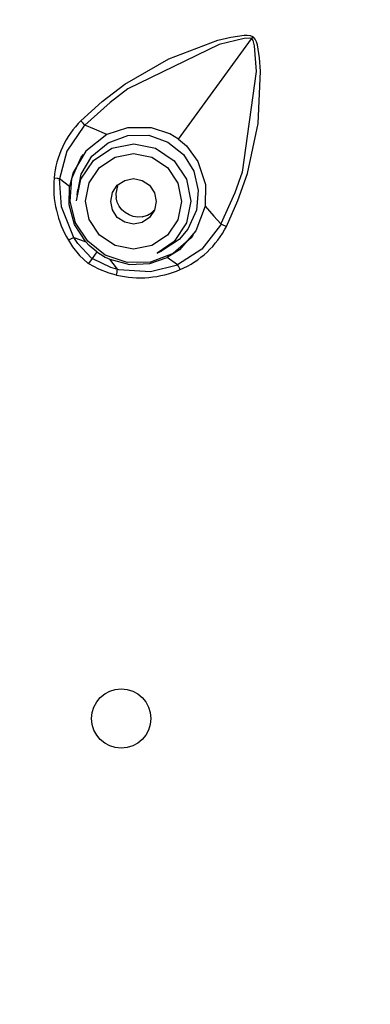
# Model space of a CAD drawing. Header units: millimetres. Extents: x -0.13 to 0.24, y 0 to 1.59.
# Tile 30 of 68: x -0.06278 to -0.05507, y 0.787 to 0.80865. Entities that reach past the tile are written whole.
import ezdxf

# ---------------------------------------------------------------- set-up
doc = ezdxf.new("R2010")
doc.units = ezdxf.units.MM
doc.layers.add('BLOCKS', color=3, linetype='Continuous')

msp = doc.modelspace()

# ---------------------------------------------------------------- linework, layer by layer
at = {"layer": 'BLOCKS'}
for points, knots in [([(-0.040013, 0.789885), (-0.040013, 0.807004), (-0.053889, 0.820881), (-0.071007, 0.820881), (-0.071007, 0.820881), (-0.088126, 0.820881), (-0.102004, 0.807004), (-0.102004, 0.789885), (-0.102004, 0.789885), (-0.102004, 0.772768), (-0.088126, 0.758889), (-0.071007, 0.758889), (-0.071007, 0.758889), (-0.053889, 0.758889), (-0.040013, 0.772768), (-0.040013, 0.789885)], [0, 0, 0, 0, 0.25, 0.25, 0.25, 0.25, 0.5, 0.5, 0.5, 0.5, 0.75, 0.75, 0.75, 0.75, 1, 1, 1, 1]), ([(-0.044015, 0.789885), (-0.044015, 0.804795), (-0.056101, 0.81688), (-0.071007, 0.81688), (-0.071007, 0.81688), (-0.085916, 0.81688), (-0.098, 0.804795), (-0.098, 0.789885), (-0.098, 0.789885), (-0.098, 0.774977), (-0.085916, 0.762892), (-0.071007, 0.762892), (-0.071007, 0.762892), (-0.056101, 0.762892), (-0.044015, 0.774977), (-0.044015, 0.789885)], [0, 0, 0, 0, 0.25, 0.25, 0.25, 0.25, 0.5, 0.5, 0.5, 0.5, 0.75, 0.75, 0.75, 0.75, 1, 1, 1, 1]), ([(-0.061434, 0.806426), (-0.061434, 0.806426), (-0.06097, 0.806847), (-0.06097, 0.806847), (-0.06097, 0.806847), (-0.06097, 0.806847), (-0.060465, 0.807228), (-0.060465, 0.807228), (-0.060465, 0.807228), (-0.060465, 0.807228), (-0.059498, 0.807786), (-0.059498, 0.807786), (-0.059498, 0.807786), (-0.059498, 0.807786), (-0.058422, 0.808194), (-0.058422, 0.808194), (-0.058422, 0.808194), (-0.058422, 0.808194), (-0.05814, 0.808265), (-0.05814, 0.808265), (-0.05814, 0.808265), (-0.05814, 0.808265), (-0.057848, 0.808308), (-0.057848, 0.808308), (-0.057848, 0.808308), (-0.057848, 0.808308), (-0.057782, 0.808308), (-0.057782, 0.808308), (-0.057782, 0.808308), (-0.057782, 0.808308), (-0.057714, 0.808298), (-0.057714, 0.808298), (-0.057714, 0.808298), (-0.057714, 0.808298), (-0.057662, 0.808279), (-0.057662, 0.808279), (-0.057662, 0.808279), (-0.057662, 0.808279), (-0.05765, 0.808271), (-0.05765, 0.808271)], [0, 0, 0, 0, 0.1, 0.1, 0.1, 0.1, 0.2, 0.2, 0.2, 0.2, 0.3, 0.3, 0.3, 0.3, 0.4, 0.4, 0.4, 0.4, 0.5, 0.5, 0.5, 0.5, 0.6, 0.6, 0.6, 0.6, 0.7, 0.7, 0.7, 0.7, 0.8, 0.8, 0.8, 0.8, 0.9, 0.9, 0.9, 0.9, 1, 1, 1, 1]), ([(-0.057683, 0.808229), (-0.057683, 0.808229), (-0.057689, 0.808234), (-0.057689, 0.808234), (-0.057689, 0.808234), (-0.057689, 0.808234), (-0.057728, 0.808244), (-0.057728, 0.808244), (-0.057728, 0.808244), (-0.057728, 0.808244), (-0.057844, 0.808236), (-0.057844, 0.808236), (-0.057844, 0.808236), (-0.057844, 0.808236), (-0.058397, 0.808101), (-0.058397, 0.808101), (-0.058397, 0.808101), (-0.058397, 0.808101), (-0.060403, 0.807124), (-0.060403, 0.807124), (-0.060403, 0.807124), (-0.060403, 0.807124), (-0.060792, 0.80683), (-0.060792, 0.80683), (-0.060792, 0.80683), (-0.060792, 0.80683), (-0.061347, 0.806329), (-0.061347, 0.806329)], [0, 0, 0, 0, 0.142857, 0.142857, 0.142857, 0.142857, 0.285714, 0.285714, 0.285714, 0.285714, 0.428571, 0.428571, 0.428571, 0.428571, 0.571429, 0.571429, 0.571429, 0.571429, 0.714286, 0.714286, 0.714286, 0.714286, 0.857143, 0.857143, 0.857143, 0.857143, 1, 1, 1, 1]), ([(-0.058236, 0.804104), (-0.058236, 0.804104), (-0.057981, 0.804673), (-0.057981, 0.804673), (-0.057981, 0.804673), (-0.057981, 0.804673), (-0.057774, 0.805269), (-0.057774, 0.805269), (-0.057774, 0.805269), (-0.057774, 0.805269), (-0.05754, 0.806364), (-0.05754, 0.806364), (-0.05754, 0.806364), (-0.05754, 0.806364), (-0.057484, 0.807515), (-0.057484, 0.807515), (-0.057484, 0.807515), (-0.057484, 0.807515), (-0.057507, 0.807805), (-0.057507, 0.807805), (-0.057507, 0.807805), (-0.057507, 0.807805), (-0.057554, 0.808093), (-0.057554, 0.808093), (-0.057554, 0.808093), (-0.057554, 0.808093), (-0.057575, 0.808157), (-0.057575, 0.808157), (-0.057575, 0.808157), (-0.057575, 0.808157), (-0.057604, 0.808219), (-0.057604, 0.808219), (-0.057604, 0.808219), (-0.057604, 0.808219), (-0.057639, 0.80826), (-0.057639, 0.80826), (-0.057639, 0.80826), (-0.057639, 0.80826), (-0.05765, 0.808271), (-0.05765, 0.808271)], [0, 0, 0, 0, 0.1, 0.1, 0.1, 0.1, 0.2, 0.2, 0.2, 0.2, 0.3, 0.3, 0.3, 0.3, 0.4, 0.4, 0.4, 0.4, 0.5, 0.5, 0.5, 0.5, 0.6, 0.6, 0.6, 0.6, 0.7, 0.7, 0.7, 0.7, 0.8, 0.8, 0.8, 0.8, 0.9, 0.9, 0.9, 0.9, 1, 1, 1, 1]), ([(-0.057683, 0.808229), (-0.057683, 0.808229), (-0.057675, 0.808223), (-0.057675, 0.808223), (-0.057675, 0.808223), (-0.057675, 0.808223), (-0.057652, 0.808188), (-0.057652, 0.808188), (-0.057652, 0.808188), (-0.057652, 0.808188), (-0.057625, 0.808074), (-0.057625, 0.808074), (-0.057625, 0.808074), (-0.057625, 0.808074), (-0.057581, 0.807509), (-0.057581, 0.807509), (-0.057581, 0.807509), (-0.057581, 0.807509), (-0.05789, 0.805298), (-0.05789, 0.805298), (-0.05789, 0.805298), (-0.05789, 0.805298), (-0.058049, 0.804839), (-0.058049, 0.804839), (-0.058049, 0.804839), (-0.058049, 0.804839), (-0.058356, 0.804156), (-0.058356, 0.804156)], [0, 0, 0, 0, 0.142857, 0.142857, 0.142857, 0.142857, 0.285714, 0.285714, 0.285714, 0.285714, 0.428571, 0.428571, 0.428571, 0.428571, 0.571429, 0.571429, 0.571429, 0.571429, 0.714286, 0.714286, 0.714286, 0.714286, 0.857143, 0.857143, 0.857143, 0.857143, 1, 1, 1, 1]), ([(-0.061347, 0.806329), (-0.061347, 0.806329), (-0.061347, 0.806329), (-0.061347, 0.806329), (-0.061347, 0.806329), (-0.061347, 0.806329), (-0.061367, 0.806308), (-0.061367, 0.806308), (-0.061367, 0.806308), (-0.061367, 0.806308), (-0.061746, 0.80576), (-0.061746, 0.80576), (-0.061746, 0.80576), (-0.061746, 0.80576), (-0.061901, 0.805145), (-0.061901, 0.805145)], [0, 0, 0, 0, 0.25, 0.25, 0.25, 0.25, 0.5, 0.5, 0.5, 0.5, 0.75, 0.75, 0.75, 0.75, 1, 1, 1, 1]), ([(-0.061347, 0.806329), (-0.061347, 0.806329), (-0.061384, 0.806375), (-0.061384, 0.806375), (-0.061384, 0.806375), (-0.061384, 0.806375), (-0.061403, 0.806393), (-0.061403, 0.806393), (-0.061403, 0.806393), (-0.061403, 0.806393), (-0.061434, 0.806426), (-0.061434, 0.806426)], [0, 0, 0, 0, 0.333333, 0.333333, 0.333333, 0.333333, 0.666667, 0.666667, 0.666667, 0.666667, 1, 1, 1, 1]), ([(-0.060864, 0.80612), (-0.060864, 0.80612), (-0.061134, 0.806238), (-0.061134, 0.806238), (-0.061134, 0.806238), (-0.061134, 0.806238), (-0.061347, 0.806329), (-0.061347, 0.806329)], [0, 0, 0, 0, 0.5, 0.5, 0.5, 0.5, 1, 1, 1, 1]), ([(-0.060864, 0.80612), (-0.060864, 0.80612), (-0.061322, 0.80576), (-0.061322, 0.80576), (-0.061322, 0.80576), (-0.061322, 0.80576), (-0.061603, 0.805286), (-0.061603, 0.805286), (-0.061603, 0.805286), (-0.061603, 0.805286), (-0.061684, 0.80498), (-0.061684, 0.80498)], [0, 0, 0, 0, 0.333333, 0.333333, 0.333333, 0.333333, 0.666667, 0.666667, 0.666667, 0.666667, 1, 1, 1, 1]), ([(-0.061496, 0.804909), (-0.061496, 0.804909), (-0.061427, 0.805249), (-0.061427, 0.805249), (-0.061427, 0.805249), (-0.061427, 0.805249), (-0.061196, 0.805644), (-0.061196, 0.805644), (-0.061196, 0.805644), (-0.061196, 0.805644), (-0.060838, 0.805942), (-0.060838, 0.805942), (-0.060838, 0.805942), (-0.060838, 0.805942), (-0.060401, 0.806104), (-0.060401, 0.806104), (-0.060401, 0.806104), (-0.060401, 0.806104), (-0.059941, 0.806106), (-0.059941, 0.806106), (-0.059941, 0.806106), (-0.059941, 0.806106), (-0.059521, 0.805954), (-0.059521, 0.805954), (-0.059521, 0.805954), (-0.059521, 0.805954), (-0.059182, 0.805681), (-0.059182, 0.805681), (-0.059182, 0.805681), (-0.059182, 0.805681), (-0.058954, 0.805317), (-0.058954, 0.805317), (-0.058954, 0.805317), (-0.058954, 0.805317), (-0.058854, 0.804895), (-0.058854, 0.804895), (-0.058854, 0.804895), (-0.058854, 0.804895), (-0.058896, 0.804456), (-0.058896, 0.804456), (-0.058896, 0.804456), (-0.058896, 0.804456), (-0.059084, 0.804042), (-0.059084, 0.804042), (-0.059084, 0.804042), (-0.059084, 0.804042), (-0.059277, 0.803816), (-0.059277, 0.803816), (-0.059277, 0.803816), (-0.059277, 0.803816), (-0.059277, 0.803816), (-0.059277, 0.803816)], [0, 0, 0, 0, 0.076923, 0.076923, 0.076923, 0.076923, 0.153846, 0.153846, 0.153846, 0.153846, 0.230769, 0.230769, 0.230769, 0.230769, 0.307692, 0.307692, 0.307692, 0.307692, 0.384615, 0.384615, 0.384615, 0.384615, 0.461538, 0.461538, 0.461538, 0.461538, 0.538462, 0.538462, 0.538462, 0.538462, 0.615385, 0.615385, 0.615385, 0.615385, 0.692308, 0.692308, 0.692308, 0.692308, 0.769231, 0.769231, 0.769231, 0.769231, 0.846154, 0.846154, 0.846154, 0.846154, 0.923077, 0.923077, 0.923077, 0.923077, 1, 1, 1, 1]), ([(-0.059285, 0.806019), (-0.059285, 0.806019), (-0.059482, 0.806139), (-0.059482, 0.806139), (-0.059482, 0.806139), (-0.059482, 0.806139), (-0.059883, 0.806273), (-0.059883, 0.806273), (-0.059883, 0.806273), (-0.059883, 0.806273), (-0.060411, 0.806273), (-0.060411, 0.806273), (-0.060411, 0.806273), (-0.060411, 0.806273), (-0.060864, 0.80612), (-0.060864, 0.80612)], [0, 0, 0, 0, 0.25, 0.25, 0.25, 0.25, 0.5, 0.5, 0.5, 0.5, 0.75, 0.75, 0.75, 0.75, 1, 1, 1, 1]), ([(-0.061527, 0.804663), (-0.061527, 0.804663), (-0.061432, 0.805143), (-0.061432, 0.805143), (-0.061432, 0.805143), (-0.061432, 0.805143), (-0.06116, 0.805549), (-0.06116, 0.805549), (-0.06116, 0.805549), (-0.06116, 0.805549), (-0.060753, 0.80582), (-0.060753, 0.80582), (-0.060753, 0.80582), (-0.060753, 0.80582), (-0.060272, 0.805915), (-0.060272, 0.805915)], [0, 0, 0, 0, 0.25, 0.25, 0.25, 0.25, 0.5, 0.5, 0.5, 0.5, 0.75, 0.75, 0.75, 0.75, 1, 1, 1, 1]), ([(-0.060272, 0.805915), (-0.060272, 0.805915), (-0.059792, 0.80582), (-0.059792, 0.80582), (-0.059792, 0.80582), (-0.059792, 0.80582), (-0.059386, 0.805547), (-0.059386, 0.805547), (-0.059386, 0.805547), (-0.059386, 0.805547), (-0.059113, 0.805139), (-0.059113, 0.805139), (-0.059113, 0.805139), (-0.059113, 0.805139), (-0.059018, 0.804659), (-0.059018, 0.804659), (-0.059018, 0.804659), (-0.059018, 0.804659), (-0.059113, 0.804181), (-0.059113, 0.804181), (-0.059113, 0.804181), (-0.059113, 0.804181), (-0.059386, 0.803773), (-0.059386, 0.803773), (-0.059386, 0.803773), (-0.059386, 0.803773), (-0.059761, 0.803516), (-0.059761, 0.803516)], [0, 0, 0, 0, 0.142857, 0.142857, 0.142857, 0.142857, 0.285714, 0.285714, 0.285714, 0.285714, 0.428571, 0.428571, 0.428571, 0.428571, 0.571429, 0.571429, 0.571429, 0.571429, 0.714286, 0.714286, 0.714286, 0.714286, 0.857143, 0.857143, 0.857143, 0.857143, 1, 1, 1, 1]), ([(-0.059285, 0.806019), (-0.059285, 0.806019), (-0.059111, 0.805872), (-0.059111, 0.805872), (-0.059111, 0.805872), (-0.059111, 0.805872), (-0.058863, 0.805528), (-0.058863, 0.805528), (-0.058863, 0.805528), (-0.058863, 0.805528), (-0.058695, 0.805027), (-0.058695, 0.805027), (-0.058695, 0.805027), (-0.058695, 0.805027), (-0.058701, 0.804549), (-0.058701, 0.804549)], [0, 0, 0, 0, 0.25, 0.25, 0.25, 0.25, 0.5, 0.5, 0.5, 0.5, 0.75, 0.75, 0.75, 0.75, 1, 1, 1, 1]), ([(-0.058968, 0.803928), (-0.058968, 0.803928), (-0.05901, 0.803851), (-0.05901, 0.803851), (-0.05901, 0.803851), (-0.05901, 0.803851), (-0.059409, 0.803508), (-0.059409, 0.803508), (-0.059409, 0.803508), (-0.059409, 0.803508), (-0.059902, 0.803319), (-0.059902, 0.803319), (-0.059902, 0.803319), (-0.059902, 0.803319), (-0.060419, 0.803309), (-0.060419, 0.803309), (-0.060419, 0.803309), (-0.060419, 0.803309), (-0.060898, 0.803471), (-0.060898, 0.803471), (-0.060898, 0.803471), (-0.060898, 0.803471), (-0.061285, 0.803775), (-0.061285, 0.803775), (-0.061285, 0.803775), (-0.061285, 0.803775), (-0.06155, 0.804183), (-0.06155, 0.804183), (-0.06155, 0.804183), (-0.06155, 0.804183), (-0.061672, 0.804657), (-0.061672, 0.804657), (-0.061672, 0.804657), (-0.061672, 0.804657), (-0.06163, 0.805155), (-0.06163, 0.805155), (-0.06163, 0.805155), (-0.06163, 0.805155), (-0.061425, 0.805625), (-0.061425, 0.805625), (-0.061425, 0.805625), (-0.061425, 0.805625), (-0.061378, 0.805681), (-0.061378, 0.805681)], [0, 0, 0, 0, 0.090909, 0.090909, 0.090909, 0.090909, 0.181818, 0.181818, 0.181818, 0.181818, 0.272727, 0.272727, 0.272727, 0.272727, 0.363636, 0.363636, 0.363636, 0.363636, 0.454545, 0.454545, 0.454545, 0.454545, 0.545455, 0.545455, 0.545455, 0.545455, 0.636364, 0.636364, 0.636364, 0.636364, 0.727273, 0.727273, 0.727273, 0.727273, 0.818182, 0.818182, 0.818182, 0.818182, 0.909091, 0.909091, 0.909091, 0.909091, 1, 1, 1, 1]), ([(-0.060279, 0.803599), (-0.060279, 0.803599), (-0.059875, 0.80368), (-0.059875, 0.80368), (-0.059875, 0.80368), (-0.059875, 0.80368), (-0.059533, 0.803907), (-0.059533, 0.803907), (-0.059533, 0.803907), (-0.059533, 0.803907), (-0.059304, 0.804249), (-0.059304, 0.804249), (-0.059304, 0.804249), (-0.059304, 0.804249), (-0.059223, 0.80465), (-0.059223, 0.80465), (-0.059223, 0.80465), (-0.059223, 0.80465), (-0.059304, 0.805054), (-0.059304, 0.805054), (-0.059304, 0.805054), (-0.059304, 0.805054), (-0.059533, 0.805398), (-0.059533, 0.805398), (-0.059533, 0.805398), (-0.059533, 0.805398), (-0.059875, 0.805627), (-0.059875, 0.805627), (-0.059875, 0.805627), (-0.059875, 0.805627), (-0.060279, 0.805706), (-0.060279, 0.805706), (-0.060279, 0.805706), (-0.060279, 0.805706), (-0.060682, 0.805627), (-0.060682, 0.805627), (-0.060682, 0.805627), (-0.060682, 0.805627), (-0.061024, 0.8054), (-0.061024, 0.8054), (-0.061024, 0.8054), (-0.061024, 0.8054), (-0.061254, 0.805058), (-0.061254, 0.805058), (-0.061254, 0.805058), (-0.061254, 0.805058), (-0.061334, 0.804655), (-0.061334, 0.804655), (-0.061334, 0.804655), (-0.061334, 0.804655), (-0.061254, 0.804251), (-0.061254, 0.804251), (-0.061254, 0.804251), (-0.061254, 0.804251), (-0.061024, 0.803909), (-0.061024, 0.803909), (-0.061024, 0.803909), (-0.061024, 0.803909), (-0.060682, 0.80368), (-0.060682, 0.80368), (-0.060682, 0.80368), (-0.060682, 0.80368), (-0.060279, 0.803599), (-0.060279, 0.803599)], [0, 0, 0, 0, 0.0625, 0.0625, 0.0625, 0.0625, 0.125, 0.125, 0.125, 0.125, 0.1875, 0.1875, 0.1875, 0.1875, 0.25, 0.25, 0.25, 0.25, 0.3125, 0.3125, 0.3125, 0.3125, 0.375, 0.375, 0.375, 0.375, 0.4375, 0.4375, 0.4375, 0.4375, 0.5, 0.5, 0.5, 0.5, 0.5625, 0.5625, 0.5625, 0.5625, 0.625, 0.625, 0.625, 0.625, 0.6875, 0.6875, 0.6875, 0.6875, 0.75, 0.75, 0.75, 0.75, 0.8125, 0.8125, 0.8125, 0.8125, 0.875, 0.875, 0.875, 0.875, 0.9375, 0.9375, 0.9375, 0.9375, 1, 1, 1, 1]), ([(-0.061901, 0.805145), (-0.061901, 0.805145), (-0.061941, 0.805153), (-0.061941, 0.805153), (-0.061941, 0.805153), (-0.061941, 0.805153), (-0.061955, 0.805155), (-0.061955, 0.805155), (-0.061955, 0.805155), (-0.061955, 0.805155), (-0.062024, 0.805166), (-0.062024, 0.805166)], [0, 0, 0, 0, 0.333333, 0.333333, 0.333333, 0.333333, 0.666667, 0.666667, 0.666667, 0.666667, 1, 1, 1, 1]), ([(-0.061587, 0.80386), (-0.061587, 0.80386), (-0.061587, 0.80386), (-0.061587, 0.80386), (-0.061587, 0.80386), (-0.061587, 0.80386), (-0.061597, 0.803876), (-0.061597, 0.803876), (-0.061597, 0.803876), (-0.061597, 0.803876), (-0.061862, 0.80453), (-0.061862, 0.80453), (-0.061862, 0.80453), (-0.061862, 0.80453), (-0.061901, 0.805145), (-0.061901, 0.805145)], [0, 0, 0, 0, 0.25, 0.25, 0.25, 0.25, 0.5, 0.5, 0.5, 0.5, 0.75, 0.75, 0.75, 0.75, 1, 1, 1, 1]), ([(-0.060279, 0.804154), (-0.060279, 0.804154), (-0.060088, 0.804191), (-0.060088, 0.804191), (-0.060088, 0.804191), (-0.060088, 0.804191), (-0.059927, 0.804298), (-0.059927, 0.804298), (-0.059927, 0.804298), (-0.059927, 0.804298), (-0.059817, 0.804462), (-0.059817, 0.804462), (-0.059817, 0.804462), (-0.059817, 0.804462), (-0.05978, 0.804652), (-0.05978, 0.804652), (-0.05978, 0.804652), (-0.05978, 0.804652), (-0.059817, 0.804843), (-0.059817, 0.804843), (-0.059817, 0.804843), (-0.059817, 0.804843), (-0.059927, 0.805006), (-0.059927, 0.805006), (-0.059927, 0.805006), (-0.059927, 0.805006), (-0.060088, 0.805114), (-0.060088, 0.805114), (-0.060088, 0.805114), (-0.060088, 0.805114), (-0.060279, 0.805153), (-0.060279, 0.805153), (-0.060279, 0.805153), (-0.060279, 0.805153), (-0.060469, 0.805114), (-0.060469, 0.805114), (-0.060469, 0.805114), (-0.060469, 0.805114), (-0.060633, 0.805006), (-0.060633, 0.805006), (-0.060633, 0.805006), (-0.060633, 0.805006), (-0.06074, 0.804845), (-0.06074, 0.804845), (-0.06074, 0.804845), (-0.06074, 0.804845), (-0.060777, 0.804652), (-0.060777, 0.804652), (-0.060777, 0.804652), (-0.060777, 0.804652), (-0.06074, 0.804464), (-0.06074, 0.804464), (-0.06074, 0.804464), (-0.06074, 0.804464), (-0.060633, 0.804301), (-0.060633, 0.804301), (-0.060633, 0.804301), (-0.060633, 0.804301), (-0.060469, 0.804193), (-0.060469, 0.804193), (-0.060469, 0.804193), (-0.060469, 0.804193), (-0.060279, 0.804154), (-0.060279, 0.804154)], [0, 0, 0, 0, 0.0625, 0.0625, 0.0625, 0.0625, 0.125, 0.125, 0.125, 0.125, 0.1875, 0.1875, 0.1875, 0.1875, 0.25, 0.25, 0.25, 0.25, 0.3125, 0.3125, 0.3125, 0.3125, 0.375, 0.375, 0.375, 0.375, 0.4375, 0.4375, 0.4375, 0.4375, 0.5, 0.5, 0.5, 0.5, 0.5625, 0.5625, 0.5625, 0.5625, 0.625, 0.625, 0.625, 0.625, 0.6875, 0.6875, 0.6875, 0.6875, 0.75, 0.75, 0.75, 0.75, 0.8125, 0.8125, 0.8125, 0.8125, 0.875, 0.875, 0.875, 0.875, 0.9375, 0.9375, 0.9375, 0.9375, 1, 1, 1, 1]), ([(-0.060628, 0.804994), (-0.060628, 0.804994), (-0.060664, 0.804824), (-0.060664, 0.804824), (-0.060664, 0.804824), (-0.060664, 0.804824), (-0.060659, 0.804733), (-0.060659, 0.804733)], [0, 0, 0, 0, 0.5, 0.5, 0.5, 0.5, 1, 1, 1, 1]), ([(-0.061328, 0.803764), (-0.061328, 0.803764), (-0.061572, 0.804143), (-0.061572, 0.804143), (-0.061572, 0.804143), (-0.061572, 0.804143), (-0.06169, 0.804576), (-0.06169, 0.804576), (-0.06169, 0.804576), (-0.06169, 0.804576), (-0.061684, 0.80498), (-0.061684, 0.80498)], [0, 0, 0, 0, 0.333333, 0.333333, 0.333333, 0.333333, 0.666667, 0.666667, 0.666667, 0.666667, 1, 1, 1, 1]), ([(-0.060086, 0.804315), (-0.060086, 0.804315), (-0.060183, 0.804309), (-0.060183, 0.804309), (-0.060183, 0.804309), (-0.060183, 0.804309), (-0.060283, 0.804323), (-0.060283, 0.804323), (-0.060283, 0.804323), (-0.060283, 0.804323), (-0.060374, 0.804354), (-0.060374, 0.804354), (-0.060374, 0.804354), (-0.060374, 0.804354), (-0.060461, 0.804406), (-0.060461, 0.804406), (-0.060461, 0.804406), (-0.060461, 0.804406), (-0.060531, 0.80447), (-0.060531, 0.80447), (-0.060531, 0.80447), (-0.060531, 0.80447), (-0.060591, 0.804549), (-0.060591, 0.804549), (-0.060591, 0.804549), (-0.060591, 0.804549), (-0.060635, 0.804638), (-0.060635, 0.804638), (-0.060635, 0.804638), (-0.060635, 0.804638), (-0.060659, 0.804733), (-0.060659, 0.804733)], [0, 0, 0, 0, 0.125, 0.125, 0.125, 0.125, 0.25, 0.25, 0.25, 0.25, 0.375, 0.375, 0.375, 0.375, 0.5, 0.5, 0.5, 0.5, 0.625, 0.625, 0.625, 0.625, 0.75, 0.75, 0.75, 0.75, 0.875, 0.875, 0.875, 0.875, 1, 1, 1, 1]), ([(-0.060086, 0.804315), (-0.060086, 0.804315), (-0.059968, 0.80435), (-0.059968, 0.80435), (-0.059968, 0.80435), (-0.059968, 0.80435), (-0.059879, 0.8044), (-0.059879, 0.8044), (-0.059879, 0.8044), (-0.059879, 0.8044), (-0.059823, 0.804456), (-0.059823, 0.804456)], [0, 0, 0, 0, 0.333333, 0.333333, 0.333333, 0.333333, 0.666667, 0.666667, 0.666667, 0.666667, 1, 1, 1, 1]), ([(-0.058701, 0.804549), (-0.058701, 0.804549), (-0.058904, 0.804002), (-0.058904, 0.804002), (-0.058904, 0.804002), (-0.058904, 0.804002), (-0.059268, 0.803588), (-0.059268, 0.803588), (-0.059268, 0.803588), (-0.059268, 0.803588), (-0.059535, 0.803419), (-0.059535, 0.803419)], [0, 0, 0, 0, 0.333333, 0.333333, 0.333333, 0.333333, 0.666667, 0.666667, 0.666667, 0.666667, 1, 1, 1, 1]), ([(-0.058701, 0.804549), (-0.058701, 0.804549), (-0.058509, 0.80433), (-0.058509, 0.80433), (-0.058509, 0.80433), (-0.058509, 0.80433), (-0.058356, 0.804156), (-0.058356, 0.804156)], [0, 0, 0, 0, 0.5, 0.5, 0.5, 0.5, 1, 1, 1, 1]), ([(-0.058356, 0.804156), (-0.058356, 0.804156), (-0.058356, 0.804156), (-0.058356, 0.804156), (-0.058356, 0.804156), (-0.058356, 0.804156), (-0.058368, 0.804129), (-0.058368, 0.804129), (-0.058368, 0.804129), (-0.058368, 0.804129), (-0.058774, 0.803601), (-0.058774, 0.803601), (-0.058774, 0.803601), (-0.058774, 0.803601), (-0.05931, 0.803261), (-0.05931, 0.803261)], [0, 0, 0, 0, 0.25, 0.25, 0.25, 0.25, 0.5, 0.5, 0.5, 0.5, 0.75, 0.75, 0.75, 0.75, 1, 1, 1, 1]), ([(-0.058356, 0.804156), (-0.058356, 0.804156), (-0.0583, 0.804133), (-0.0583, 0.804133), (-0.0583, 0.804133), (-0.0583, 0.804133), (-0.058279, 0.804123), (-0.058279, 0.804123), (-0.058279, 0.804123), (-0.058279, 0.804123), (-0.058236, 0.804104), (-0.058236, 0.804104)], [0, 0, 0, 0, 0.333333, 0.333333, 0.333333, 0.333333, 0.666667, 0.666667, 0.666667, 0.666667, 1, 1, 1, 1]), ([(-0.061707, 0.803798), (-0.061707, 0.803798), (-0.061616, 0.803657), (-0.061616, 0.803657), (-0.061616, 0.803657), (-0.061616, 0.803657), (-0.061463, 0.803466), (-0.061463, 0.803466), (-0.061463, 0.803466), (-0.061463, 0.803466), (-0.061283, 0.803297), (-0.061283, 0.803297), (-0.061283, 0.803297), (-0.061283, 0.803297), (-0.06127, 0.803288), (-0.06127, 0.803288)], [0, 0, 0, 0, 0.25, 0.25, 0.25, 0.25, 0.5, 0.5, 0.5, 0.5, 0.75, 0.75, 0.75, 0.75, 1, 1, 1, 1]), ([(-0.061587, 0.80386), (-0.061587, 0.80386), (-0.06144, 0.80381), (-0.06144, 0.80381), (-0.06144, 0.80381), (-0.06144, 0.80381), (-0.061328, 0.803764), (-0.061328, 0.803764)], [0, 0, 0, 0, 0.5, 0.5, 0.5, 0.5, 1, 1, 1, 1]), ([(-0.061189, 0.8034), (-0.061189, 0.8034), (-0.061198, 0.803404), (-0.061198, 0.803404), (-0.061198, 0.803404), (-0.061198, 0.803404), (-0.061502, 0.803729), (-0.061502, 0.803729), (-0.061502, 0.803729), (-0.061502, 0.803729), (-0.061587, 0.80386), (-0.061587, 0.80386), (-0.061587, 0.80386), (-0.061587, 0.80386), (-0.061587, 0.80386), (-0.061587, 0.80386)], [0, 0, 0, 0, 0.25, 0.25, 0.25, 0.25, 0.5, 0.5, 0.5, 0.5, 0.75, 0.75, 0.75, 0.75, 1, 1, 1, 1]), ([(-0.061084, 0.803545), (-0.061084, 0.803545), (-0.061252, 0.803686), (-0.061252, 0.803686), (-0.061252, 0.803686), (-0.061252, 0.803686), (-0.061328, 0.803764), (-0.061328, 0.803764)], [0, 0, 0, 0, 0.5, 0.5, 0.5, 0.5, 1, 1, 1, 1]), ([(-0.061084, 0.803545), (-0.061084, 0.803545), (-0.060898, 0.803427), (-0.060898, 0.803427), (-0.060898, 0.803427), (-0.060898, 0.803427), (-0.0608, 0.803381), (-0.0608, 0.803381)], [0, 0, 0, 0, 0.5, 0.5, 0.5, 0.5, 1, 1, 1, 1]), ([(-0.060651, 0.803032), (-0.060651, 0.803032), (-0.060813, 0.803075), (-0.060813, 0.803075), (-0.060813, 0.803075), (-0.060813, 0.803075), (-0.061042, 0.803162), (-0.061042, 0.803162), (-0.061042, 0.803162), (-0.061042, 0.803162), (-0.06126, 0.803282), (-0.06126, 0.803282), (-0.06126, 0.803282), (-0.06126, 0.803282), (-0.06127, 0.803288), (-0.06127, 0.803288)], [0, 0, 0, 0, 0.25, 0.25, 0.25, 0.25, 0.5, 0.5, 0.5, 0.5, 0.75, 0.75, 0.75, 0.75, 1, 1, 1, 1]), ([(-0.061189, 0.8034), (-0.061189, 0.8034), (-0.061181, 0.803394), (-0.061181, 0.803394), (-0.061181, 0.803394), (-0.061181, 0.803394), (-0.06078, 0.803206), (-0.06078, 0.803206), (-0.06078, 0.803206), (-0.06078, 0.803206), (-0.060631, 0.803164), (-0.060631, 0.803164), (-0.060631, 0.803164), (-0.060631, 0.803164), (-0.060628, 0.803164), (-0.060628, 0.803164)], [0, 0, 0, 0, 0.25, 0.25, 0.25, 0.25, 0.5, 0.5, 0.5, 0.5, 0.75, 0.75, 0.75, 0.75, 1, 1, 1, 1]), ([(-0.0608, 0.803381), (-0.0608, 0.803381), (-0.060363, 0.803266), (-0.060363, 0.803266), (-0.060363, 0.803266), (-0.060363, 0.803266), (-0.059918, 0.803286), (-0.059918, 0.803286), (-0.059918, 0.803286), (-0.059918, 0.803286), (-0.059535, 0.803419), (-0.059535, 0.803419)], [0, 0, 0, 0, 0.333333, 0.333333, 0.333333, 0.333333, 0.666667, 0.666667, 0.666667, 0.666667, 1, 1, 1, 1]), ([(-0.060628, 0.803164), (-0.060628, 0.803164), (-0.060722, 0.803286), (-0.060722, 0.803286), (-0.060722, 0.803286), (-0.060722, 0.803286), (-0.0608, 0.803381), (-0.0608, 0.803381)], [0, 0, 0, 0, 0.5, 0.5, 0.5, 0.5, 1, 1, 1, 1]), ([(-0.060628, 0.803164), (-0.060628, 0.803164), (-0.060628, 0.803164), (-0.060628, 0.803164), (-0.060628, 0.803164), (-0.060628, 0.803164), (-0.06061, 0.803158), (-0.06061, 0.803158), (-0.06061, 0.803158), (-0.06061, 0.803158), (-0.059906, 0.80311), (-0.059906, 0.80311), (-0.059906, 0.80311), (-0.059906, 0.80311), (-0.05931, 0.803261), (-0.05931, 0.803261)], [0, 0, 0, 0, 0.25, 0.25, 0.25, 0.25, 0.5, 0.5, 0.5, 0.5, 0.75, 0.75, 0.75, 0.75, 1, 1, 1, 1]), ([(-0.059254, 0.803154), (-0.059254, 0.803154), (-0.059254, 0.803154), (-0.059254, 0.803154), (-0.059254, 0.803154), (-0.059254, 0.803154), (-0.059254, 0.803154), (-0.059254, 0.803154), (-0.059254, 0.803154), (-0.059254, 0.803154), (-0.059254, 0.803154), (-0.059254, 0.803154), (-0.059254, 0.803154), (-0.059254, 0.803154), (-0.059254, 0.803154), (-0.059254, 0.803154), (-0.059254, 0.803154), (-0.059254, 0.803154), (-0.05926, 0.803168), (-0.05926, 0.803168), (-0.05926, 0.803168), (-0.05926, 0.803168), (-0.059289, 0.803226), (-0.059289, 0.803226), (-0.059289, 0.803226), (-0.059289, 0.803226), (-0.05931, 0.803261), (-0.05931, 0.803261)], [0, 0, 0, 0, 0.142857, 0.142857, 0.142857, 0.142857, 0.285714, 0.285714, 0.285714, 0.285714, 0.428571, 0.428571, 0.428571, 0.428571, 0.571429, 0.571429, 0.571429, 0.571429, 0.714286, 0.714286, 0.714286, 0.714286, 0.857143, 0.857143, 0.857143, 0.857143, 1, 1, 1, 1]), ([(-0.059898, 0.793284), (-0.059898, 0.793644), (-0.060188, 0.793934), (-0.060548, 0.793934), (-0.060548, 0.793934), (-0.060906, 0.793934), (-0.061198, 0.793644), (-0.061198, 0.793284), (-0.061198, 0.793284), (-0.061198, 0.792926), (-0.060906, 0.792634), (-0.060548, 0.792634), (-0.060548, 0.792634), (-0.060188, 0.792634), (-0.059898, 0.792926), (-0.059898, 0.793284)], [0, 0, 0, 0, 0.25, 0.25, 0.25, 0.25, 0.5, 0.5, 0.5, 0.5, 0.75, 0.75, 0.75, 0.75, 1, 1, 1, 1])]:
    msp.add_open_spline(points, degree=3, knots=knots, dxfattribs=at)
for points in [[(-0.057683, 0.808229), (-0.057683, 0.808229), (-0.05765, 0.808271), (-0.05765, 0.808271)], [(-0.059285, 0.806019), (-0.059285, 0.806019), (-0.057683, 0.808229), (-0.057683, 0.808229)], [(-0.061434, 0.806426), (-0.061771, 0.806089), (-0.061982, 0.805642), (-0.062024, 0.805166)], [(-0.061347, 0.806329), (-0.061347, 0.806329), (-0.061347, 0.806329), (-0.061347, 0.806329)], [(-0.062024, 0.805166), (-0.062065, 0.804688), (-0.061953, 0.804207), (-0.061707, 0.803798)], [(-0.061684, 0.80498), (-0.061684, 0.80498), (-0.061901, 0.805145), (-0.061901, 0.805145)], [(-0.061508, 0.804911), (-0.061508, 0.804911), (-0.061521, 0.804793), (-0.061521, 0.804793)], [(-0.058356, 0.804156), (-0.058356, 0.804156), (-0.058356, 0.804156), (-0.058356, 0.804156)], [(-0.059252, 0.803154), (-0.058811, 0.80334), (-0.058453, 0.803675), (-0.058236, 0.804104)], [(-0.061587, 0.80386), (-0.06163, 0.803841), (-0.061668, 0.803818), (-0.061707, 0.803798)], [(-0.061587, 0.80386), (-0.061587, 0.80386), (-0.061587, 0.80386), (-0.061587, 0.80386)], [(-0.059277, 0.803816), (-0.059277, 0.803816), (-0.059653, 0.803566), (-0.059653, 0.803566)], [(-0.061084, 0.803545), (-0.061084, 0.803545), (-0.061189, 0.8034), (-0.061189, 0.8034)], [(-0.059761, 0.803516), (-0.059761, 0.803516), (-0.059653, 0.803564), (-0.059653, 0.803564)], [(-0.061189, 0.8034), (-0.061189, 0.8034), (-0.06127, 0.803288), (-0.06127, 0.803288)], [(-0.05931, 0.803261), (-0.05931, 0.803261), (-0.059535, 0.803419), (-0.059535, 0.803419)], [(-0.060651, 0.803032), (-0.060641, 0.803073), (-0.060635, 0.803117), (-0.060628, 0.803164)], [(-0.060651, 0.803032), (-0.060183, 0.802922), (-0.059695, 0.802965), (-0.059252, 0.803154)], [(-0.060628, 0.803164), (-0.060628, 0.803164), (-0.060628, 0.803164), (-0.060628, 0.803164)]]:
    msp.add_open_spline(points, degree=3, dxfattribs=at)

doc.saveas('drawing.dxf')
